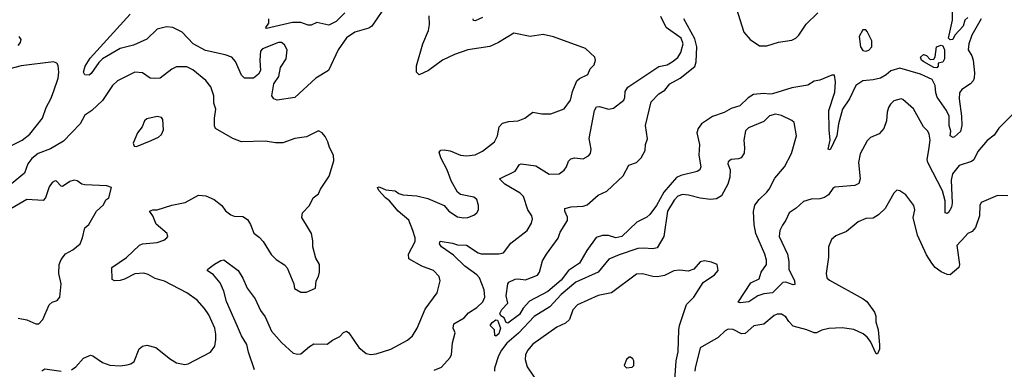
# Model space of a CAD drawing. Extents: x 1839239 to 1929705, y 762242 to 910352.
# Tile 100 of 256: x 1884156 to 1890811, y 766578 to 768939. Entities that reach past the tile are written whole.
import ezdxf

# ---------------------------------------------------------------- set-up
doc = ezdxf.new("R2010")
doc.units = 0

msp = doc.modelspace()

# ---------------------------------------------------------------- linework, layer by layer
at = {"layer": '0CON10XD'}
for points in [[(1886672, 769095), (1886536.2, 768895), (1886515, 768880.8), (1886421.2, 768855), (1886365, 768815.7), (1886308.9, 768735), (1886242, 768595), (1886157.5, 768545), (1886015, 768414.4), (1885895, 768394.3), (1885873.8, 768405), (1885860, 768425), (1885874.2, 768505), (1885907.1, 768555), (1885917.5, 768615), (1885955.8, 768675), (1885963.3, 768735), (1885945, 768770), (1885925.8, 768785.8), (1885905.9, 768785.9), (1885797.7, 768742.3), (1885784.2, 768725.8), (1885779.4, 768665), (1885784, 768595), (1885769.1, 768570.9), (1885735, 768544), (1885675, 768544.2), (1885655.7, 768565), (1885615, 768657.1), (1885588.6, 768685), (1885545, 768700.4), (1885410.7, 768730.7), (1885328.8, 768775), (1885255, 768853.6), (1885191.9, 768885), (1885148.6, 768891.4), (1885085, 768875.9), (1885015, 768807.9), (1884925, 768765.7), (1884835, 768743.3), (1884715.2, 768674.8), (1884689.5, 768650.5), (1884639.5, 768575), (1884625, 768564.5), (1884595, 768566.7), (1884588, 768585), (1884597.5, 768625), (1884631.2, 768678.8), (1884902.9, 768975)], [(1888999.1, 769019.1), (1889051.3, 768855), (1889092.9, 768805), (1889156.7, 768763.3), (1889205, 768762.4), (1889285, 768787.9), (1889375, 768800.3), (1889401.8, 768815), (1889422.5, 768835), (1889471.1, 768908.9), (1889550, 768985)], [(1890565, 768954), (1890544.5, 768935.5), (1890533.1, 768895), (1890476.5, 768835), (1890464, 768805), (1890445, 768802.7), (1890434.7, 768815), (1890460, 768935), (1890461.2, 768995)], [(1885743.4, 766575), (1885701.2, 766695), (1885691.9, 766745), (1885654.2, 766804.2), (1885627.3, 766867.3), (1885553.5, 767035), (1885535.6, 767105), (1885511.3, 767161.3), (1885466.2, 767216.2), (1885422.5, 767245), (1885427.5, 767255), (1885472.7, 767287.3), (1885516.4, 767313.6), (1885535, 767317.5), (1885633.3, 767245), (1885664.3, 767194.3), (1885693.1, 767125), (1885747.5, 767055), (1885782.5, 766975), (1885815, 766931.4), (1885857.3, 766835), (1885925, 766759.4), (1886005, 766687.1), (1886035, 766680), (1886057.1, 766682.9), (1886115, 766733.3), (1886145, 766750), (1886235, 766747.5), (1886270, 766775), (1886319.2, 766800.8), (1886345, 766827.5), (1886365, 766835.7), (1886381.2, 766825), (1886447.8, 766725), (1886496.7, 766685), (1886528.7, 766678.7), (1886565, 766682.5), (1886663.8, 766715), (1886776.2, 766775), (1886811.2, 766805), (1886842, 766855), (1886895.6, 766984.4), (1886977.1, 767095), (1886997.5, 767175), (1886992, 767205), (1886953.3, 767245), (1886875, 767275.6), (1886785.8, 767325), (1886784.4, 767355), (1886828.6, 767441.4), (1886827.8, 767465), (1886812.2, 767515), (1886785, 767585.6), (1886714.4, 767645), (1886654.4, 767715), (1886628.1, 767735), (1886582.5, 767785), (1886573.3, 767805), (1886585, 767811.2), (1886630.2, 767790.2), (1886693.5, 767783.5), (1886719.2, 767765), (1886745, 767756.2), (1886839.1, 767749.1), (1886915, 767732.5), (1887025, 767684.4), (1887057.5, 767645), (1887115, 767607.1), (1887155, 767600), (1887185, 767604.3), (1887225, 767620), (1887246.2, 767635), (1887258, 767655), (1887258, 767685), (1887246.2, 767725), (1887225, 767740), (1887135, 767757.5), (1887115, 767773.8), (1887071.8, 767851.8), (1887044.4, 767925), (1887001.5, 768005), (1886990.8, 768045), (1887001.8, 768058.2), (1887025, 768059.6), (1887065, 768052.5), (1887135, 768024.5), (1887175, 768019.1), (1887235, 768026.5), (1887285, 768050.8), (1887365.4, 768114.6), (1887386.5, 768155), (1887395.7, 768215), (1887419.4, 768240.6), (1887462.1, 768252.1), (1887525, 768256.9), (1887570, 768275), (1887625, 768314), (1887685, 768302.5), (1887745, 768302.5), (1887835, 768336), (1887877.8, 768395), (1887893.5, 768455), (1887921.4, 768525), (1887938.9, 768541.1), (1887995, 768568.8), (1888012.7, 768607.3), (1888038.8, 768635), (1888048.8, 768665), (1888042.5, 768685), (1887980, 768745), (1887765, 768824), (1887695, 768838.8), (1887605.7, 768825.7), (1887495, 768848), (1887392.5, 768785), (1887332.7, 768757.3), (1887184.5, 768734.5), (1887095, 768703.8), (1887014.3, 768665), (1886920, 768595), (1886855, 768566.7), (1886838.8, 768585), (1886838.3, 768628.3), (1886880.4, 768775), (1886919.2, 768865), (1886925.9, 768905.9), (1886924, 768965)], [(1886354.5, 768985), (1886295, 768926.7), (1886245, 768902.2), (1886165, 768918.8), (1886125, 768902), (1886105, 768901.9), (1886055, 768920), (1885999.5, 768920.5), (1885825, 768880), (1885820, 768885), (1885840, 768915), (1885840, 768945)], [(1886957.8, 766572.2), (1887007.9, 766592.1), (1887065, 766658), (1887075, 766677.5), (1887082, 766758), (1887098.6, 766825), (1887085.6, 766855), (1887089.2, 766885), (1887160, 766925), (1887190.5, 766959.5), (1887245.7, 766995), (1887286.6, 767033.4), (1887299.5, 767065), (1887294.6, 767115), (1887263.8, 767195), (1887245, 767217.1), (1887165, 767274.7), (1887087.8, 767347.8), (1887005.8, 767405), (1886992.9, 767425), (1886997, 767443), (1887080.4, 767430.4), (1887115, 767419.4), (1887175, 767417.1), (1887255, 767364.4), (1887275, 767357.8), (1887395, 767357.1), (1887425.6, 767364.4), (1887475, 767430), (1887585.5, 767514.5), (1887614.3, 767565), (1887622.9, 767595), (1887618.6, 767615), (1887591.1, 767655), (1887560.8, 767745), (1887537.8, 767767.8), (1887435, 767827.9), (1887400, 767865), (1887504.2, 767915.8), (1887535, 767962), (1887545, 767966), (1887645, 767951.9), (1887735, 767896.9), (1887801.2, 767898.8), (1887836.8, 767923.2), (1887852.5, 767945), (1887865, 767983.3), (1887881.3, 767998.7), (1887905, 768006.9), (1887965, 767999.4), (1888000.4, 768019.6), (1888013.5, 768035), (1888017.7, 768065), (1888004.3, 768135.7), (1888041.2, 768325), (1888055, 768350), (1888075, 768353.1), (1888135, 768335.6), (1888168.6, 768341.4), (1888240, 768395), (1888247.2, 768412.8), (1888249.2, 768455), (1888266.9, 768483.1), (1888475, 768622.7), (1888531.2, 768635), (1888567.1, 768655), (1888605, 768683.3), (1888625, 768718), (1888641.5, 768775), (1888626.1, 768815), (1888526.1, 768886.1), (1888490.3, 768960.3)], [(1887285, 768954.7), (1887235, 768931.2), (1887222.9, 768932.9), (1887221.1, 768945)], [(1890655.3, 768945), (1890592.3, 768835), (1890570.4, 768775), (1890567.3, 768735), (1890592.2, 768695), (1890600.6, 768665), (1890609.1, 768580.9), (1890606.9, 768543.1), (1890600, 768525), (1890583.2, 768506.8), (1890523.2, 768466.8), (1890509.2, 768445), (1890505.5, 768404.5), (1890522.1, 768287.9), (1890524.4, 768225), (1890515, 768183.8), (1890475, 768148), (1890465, 768144.4), (1890446.2, 768155), (1890450.6, 768185), (1890438.5, 768225), (1890438, 768288), (1890421.2, 768325), (1890357.5, 768415), (1890347.8, 768445), (1890344.7, 768495), (1890323.1, 768535), (1890245, 768571.7), (1890105, 768612.6), (1890045, 768594), (1890012.8, 768567.2), (1889975, 768543.1), (1889925, 768531.9), (1889854.1, 768525.9), (1889807.9, 768495), (1889765.4, 768405), (1889717.3, 768335), (1889691.1, 768235), (1889680, 768155), (1889635, 768060), (1889620, 768065), (1889634.1, 768125.9), (1889626.8, 768195), (1889624.7, 768325), (1889665, 768450), (1889669.7, 768519.7), (1889664.4, 768564.4), (1889644.4, 768564.4), (1889565, 768531.1), (1889525, 768524.6), (1889483, 768497), (1889375, 768477.9), (1889245, 768438.4), (1889225, 768435.2), (1889185, 768440.9), (1889116.2, 768433.8), (1889079.5, 768410.5), (1889023.6, 768356.4), (1888965, 768338.2), (1888918, 768312), (1888838.6, 768285), (1888765, 768236.6), (1888740.8, 768205), (1888731.8, 768175), (1888750.5, 768095), (1888745.4, 768025), (1888758.9, 767945), (1888752.5, 767925), (1888735.4, 767914.6), (1888625, 767887.5), (1888595, 767872.2), (1888510, 767775), (1888460.2, 767685), (1888415, 767622.9), (1888395, 767606.2), (1888328.3, 767571.7), (1888225, 767475.6), (1888185, 767466.8), (1888135, 767481.1), (1888095, 767481.7), (1888051.9, 767468.1), (1887989, 767381), (1887938.9, 767295), (1887864.8, 767245.2), (1887815, 767180.9), (1887725.4, 767104.6), (1887602.1, 767037.9), (1887559.8, 766990.2), (1887535, 766949.2), (1887455, 766890), (1887443.6, 766893.6), (1887431.2, 766925), (1887409.1, 766939.1), (1887401.1, 766955), (1887415, 766982.5), (1887455.8, 767025), (1887444.5, 767075), (1887454.5, 767155.5), (1887463.1, 767166.9), (1887505, 767187.3), (1887525, 767190), (1887575, 767182.5), (1887655.9, 767214.1), (1887668.9, 767235), (1887689.8, 767310.2), (1887717.1, 767355), (1887796, 767464), (1887809.5, 767505), (1887857.7, 767582.3), (1887857.8, 767605), (1887840, 767645), (1887840, 767665), (1887884, 767676), (1887965, 767678.8), (1887991.2, 767688.8), (1888065.3, 767754.7), (1888125, 767780.8), (1888234.4, 767885), (1888274.3, 767955.7), (1888325, 767973.5), (1888356.9, 768005), (1888384.1, 768055), (1888385.3, 768095), (1888398.4, 768135), (1888385.4, 768225), (1888424.6, 768385), (1888475, 768438.5), (1888516.6, 768463.4), (1888549.4, 768505), (1888620, 768545), (1888718.3, 768621.7), (1888727.4, 768655), (1888733.9, 768756.1), (1888718.7, 768808.7), (1888644.3, 768944.3)], [(1889875, 768726.7), (1889895, 768732), (1889916.2, 768755), (1889916, 768795), (1889885, 768860), (1889875, 768870), (1889855, 768870), (1889831.2, 768825), (1889838.8, 768755), (1889855, 768730), (1889875, 768726.7)], [(1884145.6, 768765), (1884161.9, 768785), (1884166, 768805), (1884152, 768825)], [(1890355, 768613.8), (1890334, 768615), (1890266.2, 768655), (1890252.5, 768665), (1890243.8, 768685), (1890265, 768703.8), (1890285, 768696.2), (1890310, 768670), (1890335, 768671.2), (1890343, 768687), (1890354, 768755), (1890385, 768765.8), (1890395, 768761.2), (1890406.1, 768736.1), (1890406.3, 768673.7), (1890395, 768651.2), (1890364, 768646), (1890363.8, 768625), (1890355, 768613.8)], [(1884105, 768091.8), (1884173.3, 768125), (1884225, 768166.4), (1884309.2, 768275), (1884333.5, 768345), (1884366.4, 768403.6), (1884385, 768451.2), (1884415.4, 768545), (1884419.6, 768585), (1884415, 768630), (1884405.6, 768645.6), (1884385, 768654), (1884165, 768626.5), (1884055, 768598.8)], [(1884505, 766575.7), (1884535, 766594), (1884587.5, 766652.5), (1884635, 766673.8), (1884649.7, 766669.7), (1884715, 766624.4), (1884765, 766605.5), (1884835, 766601.5), (1884882.2, 766607.8), (1884906.2, 766615), (1884928.9, 766631.1), (1884962.8, 766717.2), (1884986.2, 766733.8), (1885015, 766740.5), (1885075, 766724.5), (1885175, 766645.6), (1885215, 766622.5), (1885271.7, 766611.7), (1885294.2, 766614.2), (1885446.2, 766693.8), (1885474.3, 766735), (1885480.5, 766779.5), (1885482.5, 766815), (1885474.4, 766855), (1885433.1, 766945), (1885405, 766989.2), (1885355, 767046), (1885285, 767094), (1885133.6, 767173.6), (1885071.1, 767191.1), (1885025, 767218.5), (1884995, 767227.3), (1884935, 767223.9), (1884865, 767186.8), (1884835, 767177.3), (1884795.5, 767175.5), (1884781.4, 767185), (1884778, 767265), (1884877.6, 767332.4), (1884965, 767417.1), (1884985, 767426.5), (1885085.3, 767434.7), (1885130.6, 767449.4), (1885151.2, 767465), (1885156, 767475), (1885152, 767495), (1885078.8, 767558.8), (1885055.4, 767615.4), (1885034, 767645), (1885054.6, 767655.4), (1885084.5, 767654.5), (1885185, 767687.1), (1885275, 767704.3), (1885365, 767753.8), (1885415, 767750), (1885471.2, 767725), (1885521.2, 767685), (1885547.9, 767647.9), (1885582.1, 767622.1), (1885605, 767612.2), (1885665, 767609.2), (1885695, 767588.8), (1885716.5, 767556.5), (1885737.7, 767497.7), (1885775, 767471.2), (1885801.3, 767441.3), (1885855, 767354), (1885889.7, 767319.7), (1885945, 767284), (1885964.3, 767264.3), (1886008, 767155), (1886013, 767123), (1886055, 767098.8), (1886095, 767098.8), (1886154.2, 767125.8), (1886160, 767175), (1886176, 767205), (1886182, 767235), (1886181.2, 767285), (1886157.7, 767327.7), (1886138, 767405), (1886138, 767445), (1886128, 767495), (1886108.6, 767528.6), (1886063, 767603), (1886067.5, 767635), (1886113.8, 767685), (1886140, 767735), (1886176.1, 767763.9), (1886188, 767795), (1886248.3, 767881.7), (1886280, 767985), (1886276, 768025), (1886248.8, 768075), (1886238.8, 768115), (1886220.3, 768150.3), (1886200, 768175), (1886175, 768188.8), (1886095, 768148), (1886015, 768137.1), (1885935, 768108.1), (1885885, 768107.8), (1885815, 768117.8), (1885654.2, 768114.2), (1885595.8, 768135.8), (1885478.8, 768205), (1885472.3, 768222.3), (1885471.4, 768275), (1885480.8, 768335), (1885467.1, 768375), (1885467.5, 768425), (1885447.1, 768485), (1885415, 768529.2), (1885325, 768599.4), (1885285, 768620.6), (1885215, 768621.4), (1885184.5, 768605.5), (1885105.9, 768544.1), (1885065, 768541.2), (1885037.5, 768545), (1884985, 768580), (1884935, 768585.6), (1884816.2, 768525), (1884782, 768495), (1884715, 768394), (1884643.7, 768326.3), (1884595, 768294.2), (1884563.4, 768236.6), (1884452.4, 768117.6), (1884365, 768067.3), (1884280.6, 768035), (1884238.3, 768001.7), (1884210.4, 767965), (1884187.5, 767902.5), (1884100.5, 767829.5)], [(1890864.6, 768295.4), (1890775, 768205.8), (1890741.7, 768158.3), (1890695, 768123.8), (1890631.7, 768048.3), (1890605, 767992.9), (1890588.7, 767981.3), (1890506.4, 767953.7), (1890462, 767898), (1890451.6, 767855), (1890459.5, 767700.5), (1890455, 767673.8), (1890435, 767636), (1890425, 767630), (1890412.5, 767635), (1890412.4, 767715), (1890392.9, 767782.9), (1890293.8, 767975), (1890290.8, 767995), (1890300.2, 768059.8), (1890309.5, 768125), (1890304.4, 768165), (1890294.3, 768185), (1890265, 768215.8), (1890196.5, 768336.5), (1890125, 768400.8), (1890115, 768404), (1890065, 768391.2), (1890040.9, 768369.1), (1890027.5, 768345), (1890018.6, 768315), (1890015.6, 768255), (1889996.2, 768203.8), (1889965, 768168), (1889907.7, 768142.3), (1889885, 768121.2), (1889837, 768033), (1889825.7, 767975), (1889837.1, 767865), (1889828.3, 767831.7), (1889801.7, 767818.3), (1889665, 767807.1), (1889651.2, 767798.8), (1889623, 767757), (1889595, 767739.2), (1889565, 767728.7), (1889505, 767725.9), (1889455, 767711.8), (1889404.7, 767665.3), (1889356.4, 767635), (1889334.8, 767585.2), (1889311.7, 767551.7)], [(1884945, 768083.3), (1885045, 768123.3), (1885095, 768146.7), (1885115, 768162.5), (1885128.8, 768195), (1885123.3, 768265), (1885115, 768277.5), (1885085, 768286), (1885015, 768268.8), (1885000, 768255), (1884983.6, 768216.4), (1884952.5, 768175), (1884922.5, 768105), (1884930, 768085), (1884945, 768083.3)], [(1889311.7, 767551.7), (1889293.6, 767515), (1889290.5, 767475), (1889346.5, 767355), (1889354.5, 767305), (1889353.8, 767255), (1889392.5, 767175), (1889395, 767150), (1889385, 767147.5), (1889335, 767166), (1889315, 767163.8), (1889244, 767095), (1889185, 767087.9), (1889145.9, 767074.1), (1889085, 767034.4), (1889026.7, 767026.7), (1889012.5, 767032.5), (1889097.9, 767162.1), (1889155, 767189.2), (1889168.7, 767235), (1889204.7, 767285), (1889204.7, 767314.7), (1889192.9, 767355), (1889131.6, 767495), (1889120.8, 767555), (1889116.4, 767643.6), (1889124.4, 767685.6), (1889154.5, 767725.5), (1889205.6, 767774.4), (1889222.5, 767795), (1889260.9, 767869.1), (1889325.5, 767945), (1889371.9, 768035), (1889407.5, 768155), (1889390, 768245), (1889375, 768258.8), (1889305, 768292), (1889265, 768300.8), (1889225, 768289.2), (1889185, 768252), (1889081.7, 768208.3), (1889061.2, 768188.8), (1889050, 768125), (1889056.1, 768073.9), (1889051.7, 768038.3), (1889033.6, 768006.4), (1889015, 767998.8), (1888965, 767994), (1888945, 767980), (1888943.3, 767965), (1888957.5, 767925), (1888955.8, 767875), (1888941.7, 767828.3), (1888900, 767750), (1888865, 767730), (1888825.7, 767724.3), (1888755, 767734.4), (1888677.5, 767755), (1888635, 767758.2), (1888605, 767747.5), (1888579.4, 767720.6), (1888535.3, 767645), (1888509.1, 767475), (1888465, 767399.2), (1888435, 767390.6), (1888375, 767396.8), (1888335, 767393.1), (1888208.3, 767351.7), (1888139.1, 767320.9), (1888066.9, 767235), (1887914.2, 767165.8), (1887815, 767083.3), (1887739.4, 767000.6), (1887633.8, 766935), (1887527.2, 766822.9), (1887449.4, 766755), (1887411.5, 766708.5), (1887391.3, 766668.7), (1887364.6, 766585), (1887365.6, 766565)], [(1884145.7, 766924.3), (1884205, 766911.4), (1884265, 766885.8), (1884285, 766885.8), (1884311.5, 766915), (1884355, 767013.3), (1884375, 767032.5), (1884408.3, 767041.7), (1884426.7, 767065), (1884435.8, 767155), (1884420, 767225), (1884423.4, 767285), (1884435, 767319.4), (1884465, 767358.6), (1884516, 767385), (1884564.5, 767425.5), (1884580.6, 767465), (1884595, 767532.5), (1884623.3, 767555), (1884674.4, 767645.6), (1884721.4, 767688.6), (1884738.4, 767721.6), (1884759.3, 767735), (1884777.1, 767805), (1884745, 767816.2), (1884595, 767823.2), (1884575, 767829.2), (1884545, 767850.6), (1884525, 767854.5), (1884495, 767847.1), (1884445, 767812), (1884435, 767814), (1884405, 767848.8), (1884395, 767851.2), (1884375, 767838.8), (1884355, 767810), (1884330, 767735), (1884315, 767717.1), (1884205, 767724.5), (1884095, 767661.5)], [(1890835, 767748.8), (1890765, 767752.5), (1890655.9, 767704.1), (1890646.2, 767685), (1890644.1, 767614.1), (1890616.9, 767535), (1890595, 767508), (1890564.2, 767495.8), (1890546.2, 767475), (1890490, 767415), (1890508, 767285), (1890504.1, 767265.9), (1890445, 767216.7), (1890425, 767218), (1890385, 767236), (1890345, 767266), (1890320.8, 767295), (1890285, 767351.2), (1890225, 767483.3), (1890196.1, 767603.9), (1890206, 767655), (1890200, 767685), (1890145, 767756.2), (1890105, 767783.8), (1890085, 767788.8), (1890065, 767766.7), (1890005.4, 767664.6), (1889959.8, 767620.2), (1889925, 767598.6), (1889875, 767597.5), (1889823.3, 767575), (1889745, 767508), (1889671.7, 767478.3), (1889643.8, 767455), (1889622, 767405), (1889623.6, 767336.4), (1889606.2, 767225), (1889611.2, 767195), (1889630.3, 767180.3), (1889856.7, 767055), (1889881.2, 767035), (1889934, 766965), (1889943.9, 766936.1), (1889942.3, 766897.7), (1889957.8, 766845), (1889967.5, 766742.5), (1889967.8, 766715), (1889955, 766682.5), (1889945, 766683.3), (1889906.5, 766765), (1889885.3, 766795.3), (1889857, 766817), (1889795, 766847.8), (1889715, 766857.8), (1889625, 766852.7), (1889578.6, 766841.4), (1889542.5, 766825), (1889525, 766824.4), (1889475.3, 766845.3), (1889385, 766869.2), (1889355, 766900), (1889333.6, 766933.6), (1889305, 766950.8), (1889275, 766950), (1889255, 766942.5), (1889185, 766882.5), (1889119.2, 766870.8), (1889059.1, 766820.9), (1889035, 766818.6), (1888977.9, 766847.9), (1888945, 766848.6), (1888925, 766837.5), (1888877.2, 766792.8), (1888755.9, 766724.1), (1888721.9, 766585), (1888720, 766565)], [(1888610.5, 766845), (1888614.7, 766875), (1888663.6, 767015), (1888713.1, 767065), (1888776.1, 767163.9), (1888852.5, 767215), (1888877.5, 767245), (1888870, 767285), (1888831.7, 767301.7), (1888785, 767310), (1888756.4, 767303.6), (1888712.5, 767255), (1888675, 767240), (1888615, 767246.9), (1888576.8, 767243.2), (1888515, 767211.1), (1888466.7, 767203.3), (1888435, 767204.6), (1888365, 767223.5), (1888325, 767221.4), (1888155.8, 767095), (1888065, 767076.2), (1887925.6, 767014.4), (1887895, 766978.8), (1887872.5, 766915), (1887845, 766890.6), (1887787.4, 766862.6), (1887625, 766748.1), (1887588.6, 766705), (1887575.7, 766675), (1887571.4, 766645), (1887585.6, 766595), (1887667.8, 766475)], [(1887375, 766802.5), (1887366.7, 766806.7), (1887364.2, 766845), (1887336.2, 766875), (1887350, 766895), (1887375, 766913.3), (1887385, 766910), (1887406.7, 766855), (1887395, 766816.7), (1887375, 766802.5)], [(1888580.7, 766439.3), (1888594.2, 766635), (1888605.9, 766695.9), (1888610.5, 766845)], [(1888258.3, 766588.3), (1888295, 766592.5), (1888307.5, 766605), (1888306.4, 766636.4), (1888299.3, 766649.3), (1888285, 766660), (1888275, 766660), (1888257.5, 766645), (1888242.5, 766605), (1888258.3, 766588.3)], [(1884305, 766568.2), (1884325, 766581.1), (1884435, 766565.6)]]:
    msp.add_lwpolyline(points, dxfattribs=at)

doc.saveas('drawing.dxf')
